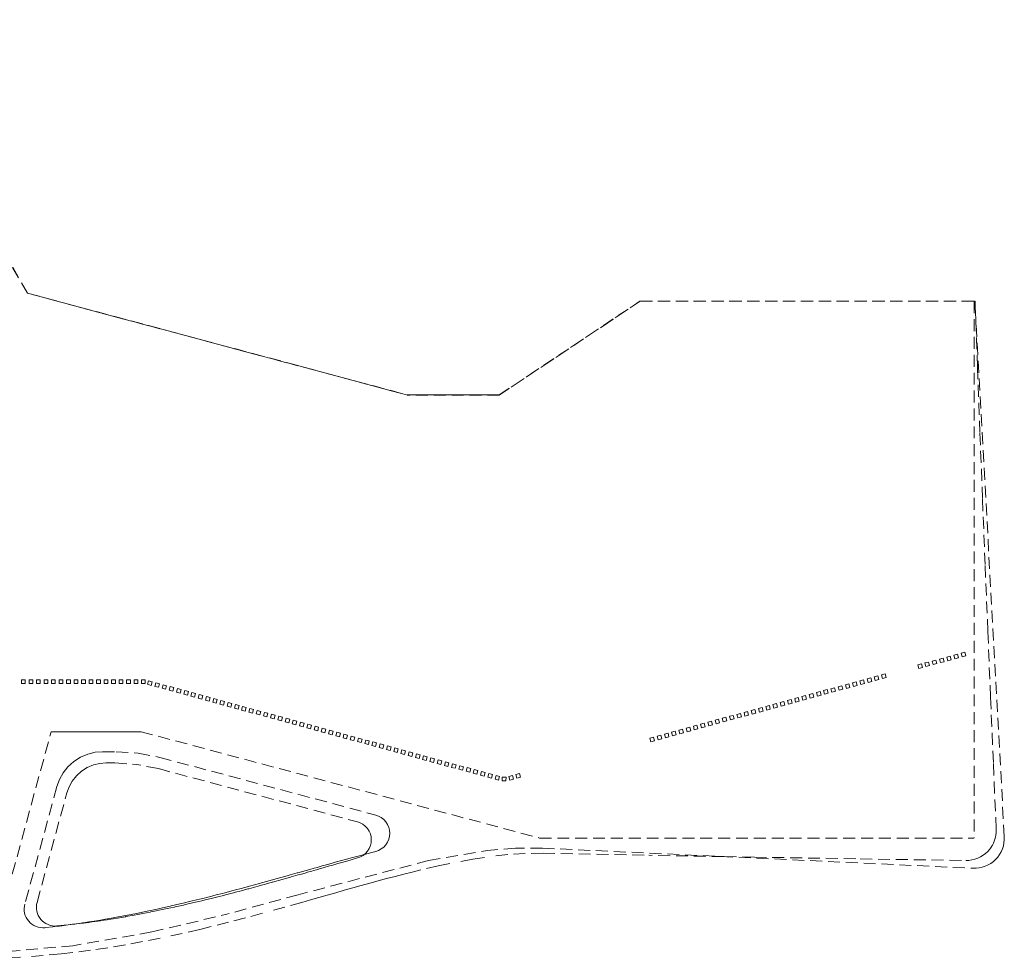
# Model space of a CAD drawing. Header units: millimetres. Extents: x 1557 to 319405, y -11609 to 73584.
# Tile 2 of 103: x 67541 to 146272, y -6180 to 68860. Entities that reach past the tile are written whole.
import ezdxf

# ---------------------------------------------------------------- set-up
doc = ezdxf.new("R2010")
doc.units = ezdxf.units.MM
doc.linetypes.add('Hidden', pattern=[1428.75, 952.5, -476.25])
doc.layers.add('A-FLOR-____-OTLN', color=192, linetype='Continuous', lineweight=18)

# ---------------------------------------------------------------- blocks, each defined once
blk = doc.blocks.new('027_Gilde - ATC_FacadeModel_rvt-1-plot_V1')
at = {"layer": 'A-FLOR-____-OTLN', "color": 8, "linetype": 'Hidden'}
for p, q in [((55544, 68850), (68166, 46991)), ((55544, 68850), (68166, 46991)), ((55549, 68860), (68173, 46999)), ((55549, 68860), (68173, 46999)), ((98548, 38850), (68166, 46991)), ((68166, 46991), (98548, 38850)), ((68173, 46999), (98550, 38860)), ((68173, 46999), (98550, 38860)), ((105891, 38860), (117141, 46360)), ((105891, 38860), (117141, 46360)), ((105894, 38850), (117144, 46350)), ((117144, 46350), (105894, 38850)), ((117141, 46360), (143927, 46360)), ((117141, 46360), (143927, 46360)), ((143850, 46350), (117144, 46350)), ((117144, 46350), (143850, 46350)), ((143850, 46350), (143850, 3447)), ((143850, 46350), (143850, 3447)), ((143927, 46360), (143935, 46360)), ((146271, 3547), (143927, 46360)), ((143950, 45935), (143935, 46360)), ((144126, 41083), (143950, 45935)), ((144126, 41083), (144325, 35806)), ((105894, 38850), (98548, 38850)), ((105894, 38850), (98548, 38850)), ((98550, 38860), (105891, 38860)), ((105891, 38860), (98550, 38860)), ((144325, 35806), (144529, 30529)), ((144529, 30529), (144739, 25252)), ((144954, 19976), (144739, 25252)), ((145174, 14700), (144954, 19976)), ((142245, 18061), (142533, 18140)), ((142533, 18140), (142245, 18061)), ((142533, 18140), (142614, 17854)), ((142614, 17854), (142533, 18140)), ((142824, 18219), (143112, 18298)), ((143112, 18298), (142824, 18219)), ((142903, 17928), (142824, 18219)), ((142824, 18219), (142903, 17928)), ((143112, 18298), (143193, 18012)), ((143193, 18012), (143112, 18298)), ((139351, 17271), (139640, 17350)), ((139640, 17350), (139351, 17271)), ((139640, 17350), (139719, 17061)), ((139719, 17061), (139640, 17350)), ((139929, 17429), (140219, 17508)), ((140219, 17508), (139929, 17429)), ((140008, 17140), (139929, 17429)), ((139929, 17429), (140008, 17140)), ((140219, 17508), (140298, 17219)), ((140298, 17219), (140219, 17508)), ((140508, 17587), (140798, 17666)), ((140798, 17666), (140508, 17587)), ((140587, 17298), (140508, 17587)), ((140508, 17587), (140587, 17298)), ((140877, 17377), (140587, 17298)), ((140587, 17298), (140877, 17377)), ((140798, 17666), (140877, 17377)), ((140877, 17377), (140798, 17666)), ((141087, 17745), (141376, 17824)), ((141376, 17824), (141087, 17745)), ((141166, 17456), (141087, 17745)), ((141087, 17745), (141166, 17456)), ((141455, 17535), (141166, 17456)), ((141166, 17456), (141455, 17535)), ((141376, 17824), (141455, 17535)), ((141455, 17535), (141376, 17824)), ((141666, 17903), (141955, 17982)), ((141955, 17982), (141666, 17903)), ((141745, 17614), (141666, 17903)), ((141666, 17903), (141745, 17614)), ((142034, 17693), (141745, 17614)), ((141745, 17614), (142034, 17693)), ((141955, 17982), (142034, 17693)), ((142034, 17693), (141955, 17982)), ((142324, 17770), (142245, 18061)), ((142245, 18061), (142324, 17770)), ((142614, 17854), (142324, 17770)), ((142324, 17770), (142614, 17854)), ((143193, 18012), (142903, 17928)), ((142903, 17928), (143193, 18012)), ((136456, 16482), (136746, 16561)), ((136746, 16561), (136456, 16482)), ((136746, 16561), (136825, 16271)), ((136825, 16271), (136746, 16561)), ((139429, 16982), (139351, 17271)), ((139351, 17271), (139429, 16982)), ((139719, 17061), (139429, 16982)), ((139429, 16982), (139719, 17061)), ((140298, 17219), (140008, 17140)), ((140008, 17140), (140298, 17219)), ((67691, 15786), (67691, 16086)), ((67691, 16086), (67991, 16086)), ((67991, 16086), (67691, 16086)), ((67691, 16086), (67691, 15786)), ((67991, 15786), (67691, 15786)), ((67691, 15786), (67991, 15786)), ((67991, 16086), (67991, 15786)), ((67991, 15786), (67991, 16086)), ((68291, 15786), (68291, 16086)), ((68291, 16086), (68591, 16086)), ((68591, 16086), (68291, 16086)), ((68291, 16086), (68291, 15786)), ((68591, 15786), (68291, 15786)), ((68291, 15786), (68591, 15786)), ((68591, 16086), (68591, 15786)), ((68591, 15786), (68591, 16086)), ((68891, 15786), (68891, 16086)), ((68891, 16086), (69191, 16086)), ((69191, 16086), (68891, 16086)), ((68891, 16086), (68891, 15786)), ((69191, 15786), (68891, 15786)), ((68891, 15786), (69191, 15786)), ((69191, 16086), (69191, 15786)), ((69191, 15786), (69191, 16086)), ((69491, 15786), (69491, 16086)), ((69491, 16086), (69791, 16086)), ((69791, 16086), (69491, 16086)), ((69491, 16086), (69491, 15786)), ((69791, 15786), (69491, 15786)), ((69491, 15786), (69791, 15786)), ((69791, 16086), (69791, 15786)), ((69791, 15786), (69791, 16086)), ((70091, 15786), (70091, 16086)), ((70091, 16086), (70391, 16086)), ((70391, 16086), (70091, 16086)), ((70091, 16086), (70091, 15786)), ((70391, 15786), (70091, 15786)), ((70091, 15786), (70391, 15786)), ((70391, 16086), (70391, 15786)), ((70391, 15786), (70391, 16086)), ((70691, 15786), (70691, 16086)), ((70691, 16086), (70991, 16086)), ((70991, 16086), (70691, 16086)), ((70691, 16086), (70691, 15786)), ((70991, 15786), (70691, 15786)), ((70691, 15786), (70991, 15786)), ((70991, 16086), (70991, 15786)), ((70991, 15786), (70991, 16086)), ((71291, 15786), (71291, 16086)), ((71291, 16086), (71591, 16086)), ((71591, 16086), (71291, 16086)), ((71291, 16086), (71291, 15786)), ((71591, 15786), (71291, 15786)), ((71291, 15786), (71591, 15786)), ((71591, 16086), (71591, 15786)), ((71591, 15786), (71591, 16086)), ((71891, 15786), (71891, 16086)), ((71891, 16086), (72191, 16086)), ((72191, 16086), (71891, 16086)), ((71891, 16086), (71891, 15786)), ((72191, 15786), (71891, 15786)), ((71891, 15786), (72191, 15786)), ((72191, 16086), (72191, 15786)), ((72191, 15786), (72191, 16086)), ((72491, 15786), (72491, 16086)), ((72491, 16086), (72791, 16086)), ((72791, 16086), (72491, 16086)), ((72491, 16086), (72491, 15786)), ((72791, 15786), (72491, 15786)), ((72491, 15786), (72791, 15786)), ((72791, 16086), (72791, 15786)), ((72791, 15786), (72791, 16086)), ((73091, 15786), (73091, 16086)), ((73091, 16086), (73391, 16086)), ((73391, 16086), (73091, 16086)), ((73091, 16086), (73091, 15786)), ((73391, 15786), (73091, 15786)), ((73091, 15786), (73391, 15786)), ((73391, 16086), (73391, 15786)), ((73391, 15786), (73391, 16086)), ((73691, 15786), (73691, 16086)), ((73691, 16086), (73991, 16086)), ((73991, 16086), (73691, 16086)), ((73691, 16086), (73691, 15786)), ((73991, 15786), (73691, 15786)), ((73691, 15786), (73991, 15786)), ((73991, 16086), (73991, 15786)), ((73991, 15786), (73991, 16086)), ((74291, 15786), (74291, 16086)), ((74291, 16086), (74591, 16086)), ((74591, 16086), (74291, 16086)), ((74291, 16086), (74291, 15786)), ((74591, 15786), (74291, 15786)), ((74291, 15786), (74591, 15786)), ((74591, 16086), (74591, 15786)), ((74591, 15786), (74591, 16086)), ((74891, 15786), (74891, 16086)), ((74891, 16086), (75191, 16086)), ((75191, 16086), (74891, 16086)), ((74891, 16086), (74891, 15786)), ((75191, 15786), (74891, 15786)), ((74891, 15786), (75191, 15786)), ((75191, 16086), (75191, 15786)), ((75191, 15786), (75191, 16086)), ((75491, 15786), (75491, 16086)), ((75491, 16086), (75791, 16086)), ((75791, 16086), (75491, 16086)), ((75491, 16086), (75491, 15786)), ((75791, 15786), (75491, 15786)), ((75491, 15786), (75791, 15786)), ((75791, 16086), (75791, 15786)), ((75791, 15786), (75791, 16086)), ((76091, 15786), (76091, 16086)), ((76091, 16086), (76391, 16086)), ((76391, 16086), (76091, 16086)), ((76091, 16086), (76091, 15786)), ((76391, 15786), (76091, 15786)), ((76091, 15786), (76391, 15786)), ((76391, 16086), (76391, 15786)), ((76391, 15786), (76391, 16086)), ((76691, 15786), (76691, 16086)), ((76691, 16086), (76991, 16086)), ((76991, 16086), (76691, 16086)), ((76691, 16086), (76691, 15786)), ((76991, 15786), (76691, 15786)), ((76691, 15786), (76991, 15786)), ((76991, 16086), (76991, 15786)), ((76991, 15786), (76991, 16086)), ((77291, 15786), (77291, 16086)), ((77291, 16086), (77572, 16086)), ((77572, 16086), (77291, 16086)), ((77291, 16086), (77291, 15786)), ((77572, 15786), (77291, 15786)), ((77291, 15786), (77572, 15786)), ((77572, 16086), (77572, 15786)), ((77572, 15786), (77572, 16086)), ((77765, 15724), (77846, 16010)), ((77846, 16010), (77765, 15724)), ((77846, 16010), (78134, 15932)), ((78134, 15932), (77846, 16010)), ((78134, 15932), (78054, 15641)), ((78054, 15641), (78134, 15932)), ((78344, 15563), (78423, 15853)), ((78423, 15853), (78344, 15563)), ((78423, 15853), (78713, 15774)), ((78713, 15774), (78423, 15853)), ((78713, 15774), (78634, 15484)), ((78634, 15484), (78713, 15774)), ((133562, 15692), (133852, 15771)), ((133852, 15771), (133562, 15692)), ((133852, 15771), (133931, 15481)), ((133931, 15481), (133852, 15771)), ((134141, 15850), (134429, 15929)), ((134429, 15929), (134141, 15850)), ((134220, 15559), (134141, 15850)), ((134141, 15850), (134220, 15559)), ((134429, 15929), (134510, 15642)), ((134510, 15642), (134429, 15929)), ((134720, 16008), (135009, 16087)), ((135009, 16087), (134720, 16008)), ((134799, 15718), (134720, 16008)), ((134720, 16008), (134799, 15718)), ((135088, 15797), (134799, 15718)), ((134799, 15718), (135088, 15797)), ((135009, 16087), (135088, 15797)), ((135088, 15797), (135009, 16087)), ((135299, 16166), (135588, 16245)), ((135588, 16245), (135299, 16166)), ((135378, 15876), (135299, 16166)), ((135299, 16166), (135378, 15876)), ((135667, 15955), (135378, 15876)), ((135378, 15876), (135667, 15955)), ((135588, 16245), (135667, 15955)), ((135667, 15955), (135588, 16245)), ((135877, 16324), (136167, 16403)), ((136167, 16403), (135877, 16324)), ((135956, 16034), (135877, 16324)), ((135877, 16324), (135956, 16034)), ((136246, 16113), (135956, 16034)), ((135956, 16034), (136246, 16113)), ((136167, 16403), (136246, 16113)), ((136246, 16113), (136167, 16403)), ((136535, 16192), (136456, 16482)), ((136456, 16482), (136535, 16192)), ((136825, 16271), (136535, 16192)), ((136535, 16192), (136825, 16271)), ((78054, 15641), (77765, 15724)), ((77765, 15724), (78054, 15641)), ((78634, 15484), (78344, 15563)), ((78344, 15563), (78634, 15484)), ((78923, 15405), (79002, 15695)), ((79002, 15695), (78923, 15405)), ((79212, 15326), (78923, 15405)), ((78923, 15405), (79212, 15326)), ((79002, 15695), (79291, 15616)), ((79291, 15616), (79002, 15695)), ((79291, 15616), (79212, 15326)), ((79212, 15326), (79291, 15616)), ((79502, 15247), (79581, 15537)), ((79581, 15537), (79502, 15247)), ((79791, 15168), (79502, 15247)), ((79502, 15247), (79791, 15168)), ((79581, 15537), (79870, 15458)), ((79870, 15458), (79581, 15537)), ((79870, 15458), (79791, 15168)), ((79791, 15168), (79870, 15458)), ((80081, 15089), (80160, 15379)), ((80160, 15379), (80081, 15089)), ((80370, 15010), (80081, 15089)), ((80081, 15089), (80370, 15010)), ((80160, 15379), (80449, 15300)), ((80449, 15300), (80160, 15379)), ((80449, 15300), (80370, 15010)), ((80370, 15010), (80449, 15300)), ((80660, 14932), (80738, 15221)), ((80738, 15221), (80660, 14932)), ((80738, 15221), (81028, 15142)), ((81028, 15142), (80738, 15221)), ((81028, 15142), (80949, 14853)), ((80949, 14853), (81028, 15142)), ((81238, 14774), (81317, 15063)), ((81317, 15063), (81238, 14774)), ((81317, 15063), (81607, 14984)), ((81607, 14984), (81317, 15063)), ((81607, 14984), (81528, 14695)), ((81528, 14695), (81607, 14984)), ((130668, 14902), (130957, 14981)), ((130957, 14981), (130668, 14902)), ((130957, 14981), (131036, 14692)), ((131036, 14692), (130957, 14981)), ((131247, 15060), (131536, 15139)), ((131536, 15139), (131247, 15060)), ((131326, 14771), (131247, 15060)), ((131247, 15060), (131326, 14771)), ((131536, 15139), (131615, 14850)), ((131615, 14850), (131536, 15139)), ((131826, 15218), (132115, 15297)), ((132115, 15297), (131826, 15218)), ((131905, 14929), (131826, 15218)), ((131826, 15218), (131905, 14929)), ((132194, 15008), (131905, 14929)), ((131905, 14929), (132194, 15008)), ((132115, 15297), (132194, 15008)), ((132194, 15008), (132115, 15297)), ((132404, 15376), (132694, 15455)), ((132694, 15455), (132404, 15376)), ((132483, 15087), (132404, 15376)), ((132404, 15376), (132483, 15087)), ((132773, 15166), (132483, 15087)), ((132483, 15087), (132773, 15166)), ((132694, 15455), (132773, 15166)), ((132773, 15166), (132694, 15455)), ((132983, 15534), (133273, 15613)), ((133273, 15613), (132983, 15534)), ((133062, 15245), (132983, 15534)), ((132983, 15534), (133062, 15245)), ((133352, 15324), (133062, 15245)), ((133062, 15245), (133352, 15324)), ((133273, 15613), (133352, 15324)), ((133352, 15324), (133273, 15613)), ((133641, 15403), (133562, 15692)), ((133562, 15692), (133641, 15403)), ((133931, 15481), (133641, 15403)), ((133641, 15403), (133931, 15481)), ((134510, 15642), (134220, 15559)), ((134220, 15559), (134510, 15642)), ((80949, 14853), (80660, 14932)), ((80660, 14932), (80949, 14853)), ((81528, 14695), (81238, 14774)), ((81238, 14774), (81528, 14695)), ((81817, 14616), (81896, 14905)), ((81896, 14905), (81817, 14616)), ((82107, 14537), (81817, 14616)), ((81817, 14616), (82107, 14537)), ((81896, 14905), (82186, 14826)), ((82186, 14826), (81896, 14905)), ((82186, 14826), (82107, 14537)), ((82107, 14537), (82186, 14826)), ((82396, 14458), (82475, 14747)), ((82475, 14747), (82396, 14458)), ((82685, 14379), (82396, 14458)), ((82396, 14458), (82685, 14379)), ((82475, 14747), (82764, 14668)), ((82764, 14668), (82475, 14747)), ((82764, 14668), (82685, 14379)), ((82685, 14379), (82764, 14668)), ((82975, 14300), (83054, 14589)), ((83054, 14589), (82975, 14300)), ((83264, 14221), (82975, 14300)), ((82975, 14300), (83264, 14221)), ((83054, 14589), (83343, 14510)), ((83343, 14510), (83054, 14589)), ((83343, 14510), (83264, 14221)), ((83264, 14221), (83343, 14510)), ((83554, 14142), (83633, 14431)), ((83633, 14431), (83554, 14142)), ((83633, 14431), (83922, 14352)), ((83922, 14352), (83633, 14431)), ((83922, 14352), (83843, 14063)), ((83843, 14063), (83922, 14352)), ((84133, 13984), (84212, 14273)), ((84212, 14273), (84133, 13984)), ((84212, 14273), (84501, 14194)), ((84501, 14194), (84212, 14273)), ((84501, 14194), (84422, 13905)), ((84422, 13905), (84501, 14194)), ((127774, 14112), (128063, 14191)), ((128063, 14191), (127774, 14112)), ((128063, 14191), (128142, 13902)), ((128142, 13902), (128063, 14191)), ((128353, 14270), (128642, 14349)), ((128642, 14349), (128353, 14270)), ((128432, 13981), (128353, 14270)), ((128353, 14270), (128432, 13981)), ((128642, 14349), (128721, 14060)), ((128721, 14060), (128642, 14349)), ((128931, 14428), (129221, 14507)), ((129221, 14507), (128931, 14428)), ((129010, 14139), (128931, 14428)), ((128931, 14428), (129010, 14139)), ((129300, 14218), (129010, 14139)), ((129010, 14139), (129300, 14218)), ((129221, 14507), (129300, 14218)), ((129300, 14218), (129221, 14507)), ((129510, 14586), (129800, 14665)), ((129800, 14665), (129510, 14586)), ((129589, 14297), (129510, 14586)), ((129510, 14586), (129589, 14297)), ((129879, 14376), (129589, 14297)), ((129589, 14297), (129879, 14376)), ((129800, 14665), (129879, 14376)), ((129879, 14376), (129800, 14665)), ((130089, 14744), (130379, 14823)), ((130379, 14823), (130089, 14744)), ((130168, 14455), (130089, 14744)), ((130089, 14744), (130168, 14455)), ((130458, 14534), (130168, 14455)), ((130168, 14455), (130458, 14534)), ((130379, 14823), (130458, 14534)), ((130458, 14534), (130379, 14823)), ((130747, 14613), (130668, 14902)), ((130668, 14902), (130747, 14613)), ((131036, 14692), (130747, 14613)), ((130747, 14613), (131036, 14692)), ((131615, 14850), (131326, 14771)), ((131326, 14771), (131615, 14850)), ((145174, 14700), (145397, 9424)), ((83843, 14063), (83554, 14142)), ((83554, 14142), (83843, 14063)), ((84422, 13905), (84133, 13984)), ((84133, 13984), (84422, 13905)), ((84711, 13826), (84790, 14115)), ((84790, 14115), (84711, 13826)), ((85001, 13747), (84711, 13826)), ((84711, 13826), (85001, 13747)), ((84790, 14115), (85080, 14036)), ((85080, 14036), (84790, 14115)), ((85080, 14036), (85001, 13747)), ((85001, 13747), (85080, 14036)), ((85290, 13668), (85369, 13957)), ((85369, 13957), (85290, 13668)), ((85580, 13589), (85290, 13668)), ((85290, 13668), (85580, 13589)), ((85369, 13957), (85659, 13878)), ((85659, 13878), (85369, 13957)), ((85659, 13878), (85580, 13589)), ((85580, 13589), (85659, 13878)), ((85869, 13510), (85948, 13799)), ((85948, 13799), (85869, 13510)), ((86158, 13431), (85869, 13510)), ((85869, 13510), (86158, 13431)), ((85948, 13799), (86237, 13720)), ((86237, 13720), (85948, 13799)), ((86237, 13720), (86158, 13431)), ((86158, 13431), (86237, 13720)), ((86448, 13352), (86527, 13641)), ((86527, 13641), (86448, 13352)), ((86527, 13641), (86816, 13563)), ((86816, 13563), (86527, 13641)), ((86816, 13563), (86737, 13273)), ((86737, 13273), (86816, 13563)), ((87027, 13194), (87106, 13484)), ((87106, 13484), (87027, 13194)), ((87106, 13484), (87395, 13405)), ((87395, 13405), (87106, 13484)), ((87395, 13405), (87316, 13115)), ((87316, 13115), (87395, 13405)), ((124880, 13323), (125169, 13402)), ((125169, 13402), (124880, 13323)), ((125169, 13402), (125248, 13112)), ((125248, 13112), (125169, 13402)), ((125458, 13481), (125748, 13560)), ((125748, 13560), (125458, 13481)), ((125537, 13191), (125458, 13481)), ((125458, 13481), (125537, 13191)), ((125748, 13560), (125827, 13270)), ((125827, 13270), (125748, 13560)), ((126037, 13639), (126327, 13718)), ((126327, 13718), (126037, 13639)), ((126116, 13349), (126037, 13639)), ((126037, 13639), (126116, 13349)), ((126406, 13428), (126116, 13349)), ((126116, 13349), (126406, 13428)), ((126327, 13718), (126406, 13428)), ((126406, 13428), (126327, 13718)), ((126616, 13797), (126906, 13876)), ((126906, 13876), (126616, 13797)), ((126695, 13507), (126616, 13797)), ((126616, 13797), (126695, 13507)), ((126984, 13586), (126695, 13507)), ((126695, 13507), (126984, 13586)), ((126906, 13876), (126984, 13586)), ((126984, 13586), (126906, 13876)), ((127195, 13955), (127484, 14034)), ((127484, 14034), (127195, 13955)), ((127274, 13665), (127195, 13955)), ((127195, 13955), (127274, 13665)), ((127563, 13744), (127274, 13665)), ((127274, 13665), (127563, 13744)), ((127484, 14034), (127563, 13744)), ((127563, 13744), (127484, 14034)), ((127853, 13823), (127774, 14112)), ((127774, 14112), (127853, 13823)), ((128142, 13902), (127853, 13823)), ((127853, 13823), (128142, 13902)), ((128721, 14060), (128432, 13981)), ((128432, 13981), (128721, 14060)), ((86737, 13273), (86448, 13352)), ((86448, 13352), (86737, 13273)), ((87316, 13115), (87027, 13194)), ((87027, 13194), (87316, 13115)), ((87606, 13036), (87685, 13326)), ((87685, 13326), (87606, 13036)), ((87895, 12957), (87606, 13036)), ((87606, 13036), (87895, 12957)), ((87685, 13326), (87974, 13247)), ((87974, 13247), (87685, 13326)), ((87974, 13247), (87895, 12957)), ((87895, 12957), (87974, 13247)), ((88184, 12878), (88263, 13168)), ((88263, 13168), (88184, 12878)), ((88474, 12799), (88184, 12878)), ((88184, 12878), (88474, 12799)), ((88263, 13168), (88553, 13089)), ((88553, 13089), (88263, 13168)), ((88553, 13089), (88474, 12799)), ((88474, 12799), (88553, 13089)), ((88763, 12720), (88842, 13010)), ((88842, 13010), (88763, 12720)), ((89053, 12641), (88763, 12720)), ((88763, 12720), (89053, 12641)), ((88842, 13010), (89132, 12931)), ((89132, 12931), (88842, 13010)), ((89132, 12931), (89053, 12641)), ((89053, 12641), (89132, 12931)), ((89342, 12562), (89421, 12852)), ((89421, 12852), (89342, 12562)), ((89421, 12852), (89710, 12773)), ((89710, 12773), (89421, 12852)), ((89710, 12773), (89631, 12483)), ((89631, 12483), (89710, 12773)), ((89921, 12404), (90000, 12694)), ((90000, 12694), (89921, 12404)), ((90000, 12694), (90289, 12615)), ((90289, 12615), (90000, 12694)), ((90289, 12615), (90210, 12325)), ((90210, 12325), (90289, 12615)), ((121985, 12533), (122275, 12612)), ((122275, 12612), (121985, 12533)), ((122275, 12612), (122354, 12323)), ((122354, 12323), (122275, 12612)), ((122564, 12691), (122854, 12770)), ((122854, 12770), (122564, 12691)), ((122643, 12402), (122564, 12691)), ((122564, 12691), (122643, 12402)), ((122854, 12770), (122933, 12481)), ((122933, 12481), (122854, 12770)), ((123143, 12849), (123432, 12928)), ((123432, 12928), (123143, 12849)), ((123222, 12559), (123143, 12849)), ((123143, 12849), (123222, 12559)), ((123511, 12638), (123222, 12559)), ((123222, 12559), (123511, 12638)), ((123432, 12928), (123511, 12638)), ((123511, 12638), (123432, 12928)), ((123722, 13007), (124011, 13086)), ((124011, 13086), (123722, 13007)), ((123801, 12717), (123722, 13007)), ((123722, 13007), (123801, 12717)), ((124090, 12796), (123801, 12717)), ((123801, 12717), (124090, 12796)), ((124011, 13086), (124090, 12796)), ((124090, 12796), (124011, 13086)), ((124301, 13165), (124590, 13244)), ((124590, 13244), (124301, 13165)), ((124380, 12875), (124301, 13165)), ((124301, 13165), (124380, 12875)), ((124669, 12954), (124380, 12875)), ((124380, 12875), (124669, 12954)), ((124590, 13244), (124669, 12954)), ((124669, 12954), (124590, 13244)), ((124959, 13033), (124880, 13323)), ((124880, 13323), (124959, 13033)), ((125248, 13112), (124959, 13033)), ((124959, 13033), (125248, 13112)), ((125827, 13270), (125537, 13191)), ((125537, 13191), (125827, 13270)), ((65447, -4963), (70059, 11937)), ((65447, -4963), (70059, 11937)), ((70059, 11937), (77246, 11937)), ((77246, 11937), (70059, 11937)), ((77246, 11937), (109104, 3437)), ((77246, 11937), (109104, 3437)), ((89631, 12483), (89342, 12562)), ((89342, 12562), (89631, 12483)), ((90210, 12325), (89921, 12404)), ((89921, 12404), (90210, 12325)), ((90500, 12246), (90579, 12536)), ((90579, 12536), (90500, 12246)), ((90789, 12167), (90500, 12246)), ((90500, 12246), (90789, 12167)), ((90579, 12536), (90868, 12457)), ((90868, 12457), (90579, 12536)), ((90868, 12457), (90789, 12167)), ((90789, 12167), (90868, 12457)), ((91079, 12088), (91158, 12378)), ((91158, 12378), (91079, 12088)), ((91368, 12010), (91079, 12088)), ((91079, 12088), (91368, 12010)), ((91158, 12378), (91447, 12299)), ((91447, 12299), (91158, 12378)), ((91447, 12299), (91368, 12010)), ((91368, 12010), (91447, 12299)), ((91657, 11931), (91736, 12220)), ((91736, 12220), (91657, 11931)), ((91947, 11852), (91657, 11931)), ((91657, 11931), (91947, 11852)), ((91736, 12220), (92026, 12141)), ((92026, 12141), (91736, 12220)), ((92026, 12141), (91947, 11852)), ((91947, 11852), (92026, 12141)), ((92236, 11773), (92315, 12062)), ((92315, 12062), (92236, 11773)), ((92315, 12062), (92605, 11983)), ((92605, 11983), (92315, 12062)), ((92605, 11983), (92526, 11694)), ((92526, 11694), (92605, 11983)), ((92815, 11615), (92894, 11904)), ((92894, 11904), (92815, 11615)), ((92894, 11904), (93183, 11825)), ((93183, 11825), (92894, 11904)), ((93183, 11825), (93105, 11536)), ((93105, 11536), (93183, 11825)), ((119091, 11743), (119381, 11822)), ((119381, 11822), (119091, 11743)), ((119381, 11822), (119460, 11533)), ((119460, 11533), (119381, 11822)), ((119670, 11901), (119959, 11980)), ((119959, 11980), (119670, 11901)), ((119749, 11612), (119670, 11901)), ((119670, 11901), (119749, 11612)), ((119959, 11980), (120038, 11691)), ((120038, 11691), (119959, 11980)), ((120249, 12059), (120538, 12138)), ((120538, 12138), (120249, 12059)), ((120328, 11770), (120249, 12059)), ((120249, 12059), (120328, 11770)), ((120617, 11849), (120328, 11770)), ((120328, 11770), (120617, 11849)), ((120538, 12138), (120617, 11849)), ((120617, 11849), (120538, 12138)), ((120828, 12217), (121117, 12296)), ((121117, 12296), (120828, 12217)), ((120907, 11928), (120828, 12217)), ((120828, 12217), (120907, 11928)), ((121196, 12007), (120907, 11928)), ((120907, 11928), (121196, 12007)), ((121117, 12296), (121196, 12007)), ((121196, 12007), (121117, 12296)), ((121407, 12375), (121696, 12454)), ((121696, 12454), (121407, 12375)), ((121486, 12086), (121407, 12375)), ((121407, 12375), (121486, 12086)), ((121775, 12165), (121486, 12086)), ((121486, 12086), (121775, 12165)), ((121696, 12454), (121775, 12165)), ((121775, 12165), (121696, 12454)), ((122064, 12244), (121985, 12533)), ((121985, 12533), (122064, 12244)), ((122354, 12323), (122064, 12244)), ((122064, 12244), (122354, 12323)), ((122933, 12481), (122643, 12402)), ((122643, 12402), (122933, 12481)), ((92526, 11694), (92236, 11773)), ((92236, 11773), (92526, 11694)), ((93105, 11536), (92815, 11615)), ((92815, 11615), (93105, 11536)), ((93394, 11457), (93473, 11746)), ((93473, 11746), (93394, 11457)), ((93683, 11378), (93394, 11457)), ((93394, 11457), (93683, 11378)), ((93473, 11746), (93762, 11667)), ((93762, 11667), (93473, 11746)), ((93762, 11667), (93683, 11378)), ((93683, 11378), (93762, 11667)), ((93973, 11299), (94052, 11588)), ((94052, 11588), (93973, 11299)), ((94262, 11220), (93973, 11299)), ((93973, 11299), (94262, 11220)), ((94052, 11588), (94341, 11509)), ((94341, 11509), (94052, 11588)), ((94341, 11509), (94262, 11220)), ((94262, 11220), (94341, 11509)), ((94552, 11141), (94631, 11430)), ((94631, 11430), (94552, 11141)), ((94841, 11062), (94552, 11141)), ((94552, 11141), (94841, 11062)), ((94631, 11430), (94920, 11351)), ((94920, 11351), (94631, 11430)), ((94920, 11351), (94841, 11062)), ((94841, 11062), (94920, 11351)), ((95130, 10983), (95209, 11272)), ((95209, 11272), (95130, 10983)), ((95209, 11272), (95499, 11193)), ((95499, 11193), (95209, 11272)), ((95499, 11193), (95420, 10904)), ((95420, 10904), (95499, 11193)), ((95709, 10825), (95788, 11114)), ((95788, 11114), (95709, 10825)), ((95788, 11114), (96078, 11035)), ((96078, 11035), (95788, 11114)), ((96078, 11035), (95999, 10746)), ((95999, 10746), (96078, 11035)), ((117934, 11427), (118223, 11506)), ((118223, 11506), (117934, 11427)), ((118012, 11138), (117934, 11427)), ((117934, 11427), (118012, 11138)), ((118302, 11217), (118012, 11138)), ((118012, 11138), (118302, 11217)), ((118223, 11506), (118302, 11217)), ((118302, 11217), (118223, 11506)), ((118512, 11585), (118802, 11664)), ((118802, 11664), (118512, 11585)), ((118591, 11296), (118512, 11585)), ((118512, 11585), (118591, 11296)), ((118881, 11375), (118591, 11296)), ((118591, 11296), (118881, 11375)), ((118802, 11664), (118881, 11375)), ((118881, 11375), (118802, 11664)), ((119170, 11454), (119091, 11743)), ((119091, 11743), (119170, 11454)), ((119460, 11533), (119170, 11454)), ((119170, 11454), (119460, 11533)), ((120038, 11691), (119749, 11612)), ((119749, 11612), (120038, 11691)), ((72983, 10149), (73575, 10291)), ((73575, 10291), (74158, 10337)), ((74158, 10337), (75266, 10337)), ((75266, 10337), (77021, 10222)), ((95420, 10904), (95130, 10983)), ((95130, 10983), (95420, 10904)), ((95999, 10746), (95709, 10825)), ((95709, 10825), (95999, 10746)), ((96288, 10667), (96367, 10956)), ((96367, 10956), (96288, 10667)), ((96578, 10588), (96288, 10667)), ((96288, 10667), (96578, 10588)), ((96367, 10956), (96657, 10877)), ((96657, 10877), (96367, 10956)), ((96657, 10877), (96578, 10588)), ((96578, 10588), (96657, 10877)), ((96867, 10509), (96946, 10798)), ((96946, 10798), (96867, 10509)), ((97156, 10430), (96867, 10509)), ((96867, 10509), (97156, 10430)), ((96946, 10798), (97235, 10719)), ((97235, 10719), (96946, 10798)), ((97235, 10719), (97156, 10430)), ((97156, 10430), (97235, 10719)), ((97446, 10351), (97525, 10640)), ((97525, 10640), (97446, 10351)), ((97735, 10272), (97446, 10351)), ((97446, 10351), (97735, 10272)), ((97525, 10640), (97814, 10562)), ((97814, 10562), (97525, 10640)), ((97814, 10562), (97735, 10272)), ((97735, 10272), (97814, 10562)), ((98025, 10193), (98104, 10483)), ((98104, 10483), (98025, 10193)), ((98104, 10483), (98393, 10404)), ((98393, 10404), (98104, 10483)), ((98393, 10404), (98314, 10114)), ((98314, 10114), (98393, 10404)), ((98603, 10035), (98682, 10325)), ((98682, 10325), (98603, 10035)), ((98682, 10325), (98972, 10246)), ((98972, 10246), (98682, 10325)), ((98972, 10246), (98893, 9956)), ((98893, 9956), (98972, 10246)), ((71871, 9563), (71401, 9137)), ((71871, 9563), (72407, 9905)), ((72407, 9905), (72983, 10149)), ((77021, 10222), (78746, 9881)), ((78746, 9881), (96022, 5271)), ((98314, 10114), (98025, 10193)), ((98025, 10193), (98314, 10114)), ((98893, 9956), (98603, 10035)), ((98603, 10035), (98893, 9956)), ((99182, 9877), (99261, 10167)), ((99261, 10167), (99182, 9877)), ((99472, 9798), (99182, 9877)), ((99182, 9877), (99472, 9798)), ((99261, 10167), (99551, 10088)), ((99551, 10088), (99261, 10167)), ((99551, 10088), (99472, 9798)), ((99472, 9798), (99551, 10088)), ((99761, 9719), (99840, 10009)), ((99840, 10009), (99761, 9719)), ((100051, 9640), (99761, 9719)), ((99761, 9719), (100051, 9640)), ((99840, 10009), (100130, 9930)), ((100130, 9930), (99840, 10009)), ((100130, 9930), (100051, 9640)), ((100051, 9640), (100130, 9930)), ((100340, 9561), (100419, 9851)), ((100419, 9851), (100340, 9561)), ((100629, 9482), (100340, 9561)), ((100340, 9561), (100629, 9482)), ((100419, 9851), (100708, 9772)), ((100708, 9772), (100419, 9851)), ((100708, 9772), (100629, 9482)), ((100629, 9482), (100708, 9772)), ((100919, 9403), (100998, 9693)), ((100998, 9693), (100919, 9403)), ((100998, 9693), (101287, 9614)), ((101287, 9614), (100998, 9693)), ((101287, 9614), (101208, 9324)), ((101208, 9324), (101287, 9614)), ((101498, 9245), (101577, 9535)), ((101577, 9535), (101498, 9245)), ((101577, 9535), (101866, 9456)), ((101866, 9456), (101577, 9535)), ((101866, 9456), (101787, 9166)), ((101787, 9166), (101866, 9456)), ((71401, 9137), (71014, 8645)), ((72476, 8772), (72071, 8405)), ((72476, 8772), (72936, 9065)), ((72936, 9065), (73432, 9275)), ((73432, 9275), (73941, 9398)), ((73941, 9398), (74443, 9437)), ((75148, 9437), (74443, 9437)), ((75148, 9437), (76903, 9322)), ((78628, 8981), (76903, 9322)), ((78628, 8981), (94544, 4734)), ((101208, 9324), (100919, 9403)), ((100919, 9403), (101208, 9324)), ((101787, 9166), (101498, 9245)), ((101498, 9245), (101787, 9166)), ((102076, 9087), (102155, 9377)), ((102155, 9377), (102076, 9087)), ((102366, 9009), (102076, 9087)), ((102076, 9087), (102366, 9009)), ((102155, 9377), (102445, 9298)), ((102445, 9298), (102155, 9377)), ((102445, 9298), (102366, 9009)), ((102366, 9009), (102445, 9298)), ((102655, 8930), (102734, 9219)), ((102734, 9219), (102655, 8930)), ((102945, 8851), (102655, 8930)), ((102655, 8930), (102945, 8851)), ((102734, 9219), (103024, 9140)), ((103024, 9140), (102734, 9219)), ((103024, 9140), (102945, 8851)), ((102945, 8851), (103024, 9140)), ((103234, 8772), (103313, 9061)), ((103313, 9061), (103234, 8772)), ((103524, 8693), (103234, 8772)), ((103234, 8772), (103524, 8693)), ((103313, 9061), (103603, 8982)), ((103603, 8982), (103313, 9061)), ((103603, 8982), (103524, 8693)), ((103524, 8693), (103603, 8982)), ((103813, 8614), (103892, 8903)), ((103892, 8903), (103813, 8614)), ((103892, 8903), (104181, 8824)), ((104181, 8824), (103892, 8903)), ((104181, 8824), (104102, 8535)), ((104102, 8535), (104181, 8824)), ((104392, 8456), (104471, 8745)), ((104471, 8745), (104392, 8456)), ((104471, 8745), (104760, 8666)), ((104760, 8666), (104471, 8745)), ((104760, 8666), (104681, 8377)), ((104681, 8377), (104760, 8666)), ((145624, 4148), (145397, 9424)), ((70523, 7561), (70721, 8111)), ((70721, 8111), (71014, 8645)), ((71486, 7523), (71739, 7982)), ((72071, 8405), (71739, 7982)), ((104102, 8535), (103813, 8614)), ((103813, 8614), (104102, 8535)), ((104681, 8377), (104392, 8456)), ((104392, 8456), (104681, 8377)), ((104971, 8298), (105050, 8587)), ((105050, 8587), (104971, 8298)), ((105260, 8219), (104971, 8298)), ((104971, 8298), (105260, 8219)), ((105050, 8587), (105339, 8508)), ((105339, 8508), (105050, 8587)), ((105339, 8508), (105260, 8219)), ((105260, 8219), (105339, 8508)), ((105550, 8140), (105628, 8429)), ((105628, 8429), (105550, 8140)), ((105839, 8061), (105550, 8140)), ((105550, 8140), (105839, 8061)), ((105628, 8429), (105918, 8350)), ((105918, 8350), (105628, 8429)), ((105918, 8350), (105839, 8061)), ((105839, 8061), (105918, 8350)), ((106123, 8007), (106131, 8306)), ((106131, 8306), (106123, 8007)), ((106423, 7998), (106123, 8007)), ((106123, 8007), (106423, 7998)), ((106131, 8306), (106431, 8298)), ((106431, 8298), (106131, 8306)), ((106431, 8298), (106423, 7998)), ((106423, 7998), (106431, 8298)), ((106645, 8350), (106935, 8429)), ((106935, 8429), (106645, 8350)), ((106724, 8061), (106645, 8350)), ((106645, 8350), (106724, 8061)), ((107014, 8140), (106724, 8061)), ((106724, 8061), (107014, 8140)), ((106935, 8429), (107014, 8140)), ((107014, 8140), (106935, 8429)), ((107224, 8508), (107514, 8587)), ((107514, 8587), (107224, 8508)), ((107303, 8219), (107224, 8508)), ((107224, 8508), (107303, 8219)), ((107593, 8298), (107303, 8219)), ((107303, 8219), (107593, 8298)), ((107514, 8587), (107593, 8298)), ((107593, 8298), (107514, 8587)), ((70523, 7561), (67956, -1847)), ((71486, 7523), (71316, 7049)), ((68927, -1707), (71316, 7049)), ((94764, 4657), (94544, 4734)), ((96022, 5271), (96243, 5193)), ((96243, 5193), (96457, 5077)), ((96655, 4922), (96457, 5077)), ((96655, 4922), (96826, 4734)), ((96826, 4734), (96963, 4519)), ((94977, 4541), (94764, 4657)), ((95173, 4388), (94977, 4541)), ((95173, 4388), (95344, 4202)), ((95481, 3990), (95344, 4202)), ((95481, 3990), (95580, 3761)), ((97061, 4288), (96963, 4519)), ((97117, 4051), (97061, 4288)), ((97117, 4051), (97135, 3817)), ((145624, 4148), (145623, 3904)), ((95580, 3761), (95638, 3526)), ((95638, 3526), (95657, 3294)), ((95641, 3062), (95657, 3294)), ((96958, 3116), (97058, 3347)), ((97116, 3584), (97058, 3347)), ((97135, 3817), (97116, 3584)), ((109104, 3437), (143840, 3437)), ((109104, 3437), (143840, 3437)), ((143841, 3437), (143840, 3437)), ((143841, 3437), (143840, 3437)), ((143841, 3437), (143842, 3437)), ((143841, 3437), (143842, 3437)), ((143843, 3437), (143842, 3437)), ((143843, 3437), (143842, 3437)), ((143843, 3437), (143844, 3437)), ((143844, 3437), (143843, 3437)), ((143844, 3437), (143845, 3438)), ((143844, 3437), (143845, 3438)), ((143845, 3438), (143846, 3439)), ((143846, 3439), (143845, 3438)), ((143845, 3438), (143845, 3438)), ((143845, 3438), (143845, 3438)), ((143846, 3439), (143847, 3440)), ((143847, 3440), (143846, 3439)), ((143848, 3440), (143847, 3440)), ((143848, 3440), (143847, 3440)), ((143848, 3441), (143849, 3442)), ((143849, 3442), (143848, 3441)), ((143848, 3441), (143848, 3440)), ((143848, 3440), (143848, 3441)), ((143850, 3444), (143849, 3443)), ((143850, 3444), (143849, 3443)), ((143849, 3442), (143849, 3443)), ((143849, 3442), (143849, 3443)), ((143850, 3447), (143850, 3446)), ((143850, 3447), (143850, 3446)), ((143850, 3445), (143850, 3446)), ((143850, 3445), (143850, 3446)), ((143850, 3444), (143850, 3445)), ((143850, 3445), (143850, 3444)), ((145397, 3020), (145466, 3178)), ((145466, 3179), (145471, 3189)), ((145471, 3189), (145521, 3344)), ((145521, 3346), (145546, 3422)), ((145546, 3422), (145566, 3517)), ((145566, 3517), (145596, 3661)), ((145596, 3661), (145623, 3904)), ((146247, 3052), (146272, 3301)), ((146271, 3547), (146272, 3301)), ((95187, 2194), (95356, 2382)), ((95356, 2382), (95490, 2596)), ((95490, 2596), (95586, 2826)), ((95641, 3062), (95586, 2826)), ((96012, 2370), (95600, 2262)), ((96012, 2370), (96234, 2447)), ((96449, 2562), (96234, 2447)), ((96449, 2562), (96647, 2715)), ((96820, 2902), (96647, 2715)), ((96820, 2902), (96958, 3116)), ((100237, 1638), (104960, 2446)), ((107194, 2627), (104960, 2446)), ((109342, 2627), (107194, 2627)), ((109342, 2627), (143763, 1018)), ((144952, 2369), (144774, 2203)), ((145112, 2553), (144952, 2369)), ((145112, 2553), (145142, 2595)), ((145142, 2595), (145235, 2727)), ((145235, 2727), (145253, 2753)), ((145319, 2869), (145253, 2753)), ((145373, 2966), (145319, 2870)), ((145373, 2966), (145397, 3019)), ((146118, 2562), (146016, 2330)), ((146118, 2562), (146196, 2804)), ((146247, 3052), (146196, 2804)), ((100237, 1638), (89799, -1102)), ((93383, 1665), (92766, 1494)), ((93698, 1596), (93181, 1449)), ((93383, 1665), (93563, 1714)), ((93775, 1772), (93563, 1714)), ((93698, 1596), (94131, 1719)), ((94152, 1875), (93775, 1772)), ((94131, 1719), (94212, 1742)), ((94389, 1939), (94152, 1875)), ((94212, 1742), (94563, 1840)), ((94389, 1939), (94996, 2102)), ((94563, 1840), (94781, 1921)), ((94993, 2039), (94781, 1921)), ((94993, 2039), (95110, 2133)), ((95505, 2237), (94996, 2102)), ((95110, 2133), (95187, 2194)), ((95505, 2237), (95600, 2262)), ((103762, 1741), (102374, 1488)), ((103762, 1741), (105159, 1950)), ((106563, 2107), (105159, 1950)), ((107973, 2199), (106563, 2107)), ((109386, 2215), (107973, 2199)), ((109386, 2215), (117840, 2055)), ((123836, 1949), (117840, 2055)), ((126293, 1906), (123836, 1949)), ((126293, 1906), (134747, 1768)), ((134747, 1768), (143202, 1640)), ((143445, 1649), (143202, 1640)), ((143445, 1649), (143686, 1683)), ((143686, 1683), (143923, 1741)), ((144152, 1823), (143923, 1741)), ((144372, 1928), (144152, 1823)), ((144372, 1928), (144580, 2055)), ((144580, 2055), (144774, 2203)), ((145397, 1560), (145579, 1725)), ((145579, 1725), (145743, 1908)), ((145743, 1908), (145890, 2111)), ((146016, 2330), (145890, 2111)), ((89792, 661), (90436, 842)), ((90436, 842), (90745, 929)), ((90563, 699), (90908, 798)), ((90745, 929), (91077, 1022)), ((90908, 798), (91036, 834)), ((91269, 901), (91036, 834)), ((91077, 1022), (91319, 1090)), ((91269, 901), (91527, 975)), ((91724, 1204), (91319, 1090)), ((91798, 1053), (91527, 975)), ((91724, 1204), (91873, 1246)), ((91798, 1053), (92323, 1204)), ((92146, 1322), (91873, 1246)), ((92146, 1322), (92449, 1406)), ((92477, 1248), (92323, 1204)), ((92766, 1494), (92449, 1406)), ((92658, 1300), (92477, 1248)), ((92658, 1300), (92979, 1392)), ((93181, 1449), (92979, 1392)), ((98932, 717), (99617, 884)), ((100992, 1200), (99617, 884)), ((100992, 1200), (102374, 1488)), ((144009, 1019), (143763, 1018)), ((144009, 1019), (144257, 1046)), ((144257, 1046), (144505, 1099)), ((144505, 1099), (144746, 1179)), ((144746, 1179), (144978, 1284)), ((145196, 1411), (144978, 1284)), ((145397, 1560), (145196, 1411)), ((88014, 164), (87378, -13)), ((87748, -99), (88520, 118)), ((88025, 167), (88014, 164)), ((88025, 167), (88928, 419)), ((88520, 118), (88715, 173)), ((88715, 173), (89204, 311)), ((89157, 483), (88928, 419)), ((89728, 644), (89157, 483)), ((89204, 311), (89259, 327)), ((89809, 483), (89259, 327)), ((89792, 661), (89728, 644)), ((89809, 483), (90073, 559)), ((90356, 639), (90073, 559)), ((90563, 699), (90356, 639)), ((95526, -178), (96205, 7)), ((96885, 190), (96205, 7)), ((96885, 190), (97566, 370)), ((98247, 545), (97566, 370)), ((98247, 545), (98932, 717)), ((83932, -942), (84600, -767)), ((84600, -767), (84788, -717)), ((85264, -590), (84788, -717)), ((84807, -897), (85253, -779)), ((85781, -638), (85253, -779)), ((85264, -590), (85826, -438)), ((85781, -638), (85873, -613)), ((85925, -411), (85826, -438)), ((85873, -613), (86621, -410)), ((86723, -194), (85925, -411)), ((86621, -410), (86759, -372)), ((86870, -153), (86723, -194)), ((86759, -372), (86771, -369)), ((87195, -253), (86771, -369)), ((86883, -150), (86870, -153)), ((87378, -13), (86883, -150)), ((87195, -253), (87739, -102)), ((87748, -99), (87739, -102)), ((93492, -746), (92815, -938)), ((93492, -746), (94169, -555)), ((94169, -555), (94847, -366)), ((95526, -178), (94847, -366)), ((81666, -1517), (81227, -1624)), ((81908, -1457), (81666, -1517)), ((82185, -1388), (81908, -1457)), ((82364, -1515), (82105, -1578)), ((82586, -1288), (82185, -1388)), ((82364, -1515), (82741, -1423)), ((82586, -1288), (82708, -1257)), ((83261, -1116), (82708, -1257)), ((82741, -1423), (82855, -1395)), ((83374, -1265), (82855, -1395)), ((83750, -990), (83261, -1116)), ((83374, -1265), (83833, -1149)), ((83932, -942), (83750, -990)), ((84004, -1105), (83833, -1149)), ((84004, -1105), (84630, -943)), ((89799, -1102), (84102, -2655)), ((84630, -943), (84807, -897)), ((90106, -1707), (90783, -1515)), ((90783, -1515), (91460, -1323)), ((92137, -1130), (91460, -1323)), ((92137, -1130), (92815, -938)), ((67904, -2201), (67920, -2021)), ((67910, -2385), (67904, -2201)), ((67956, -1847), (67920, -2021)), ((68891, -1880), (68875, -2059)), ((68875, -2059), (68881, -2242)), ((68909, -2424), (68881, -2242)), ((68927, -1707), (68891, -1880)), ((78015, -2355), (77571, -2449)), ((78268, -2301), (78015, -2355)), ((78539, -2242), (78268, -2301)), ((78687, -2344), (78450, -2393)), ((78539, -2242), (78962, -2150)), ((78687, -2344), (78942, -2291)), ((78942, -2291), (79338, -2208)), ((79582, -2010), (78962, -2150)), ((79920, -2082), (79338, -2208)), ((79652, -1994), (79582, -2010)), ((79652, -1994), (80338, -1835)), ((79986, -2067), (79920, -2082)), ((79986, -2067), (80631, -1923)), ((80338, -1835), (80624, -1768)), ((81227, -1624), (80624, -1768)), ((80631, -1923), (80899, -1862)), ((81465, -1730), (80899, -1862)), ((81465, -1730), (81877, -1633)), ((81877, -1633), (82105, -1578)), ((88751, -2089), (87394, -2465)), ((90106, -1707), (88751, -2089)), ((67910, -2385), (67939, -2569)), ((67939, -2569), (67991, -2747)), ((68063, -2916), (67991, -2747)), ((68063, -2916), (68155, -3073)), ((68262, -3215), (68155, -3073)), ((68909, -2424), (68960, -2601)), ((68960, -2601), (69031, -2770)), ((69121, -2926), (69031, -2770)), ((69121, -2926), (69226, -3067)), ((69226, -3067), (69347, -3195)), ((73325, -3230), (73848, -3146)), ((73996, -3121), (73848, -3146)), ((73996, -3121), (74371, -3058)), ((74537, -3094), (74045, -3168)), ((74371, -3058), (74737, -2994)), ((74537, -3094), (74676, -3072)), ((74676, -3072), (75028, -3016)), ((75417, -2871), (74737, -2994)), ((75028, -3016), (75372, -2961)), ((75372, -2961), (76010, -2853)), ((75417, -2871), (75448, -2866)), ((76161, -2731), (75448, -2866)), ((76010, -2853), (76039, -2848)), ((76708, -2728), (76039, -2848)), ((76161, -2731), (76457, -2674)), ((76871, -2592), (76457, -2674)), ((76708, -2728), (76986, -2677)), ((77496, -2464), (76871, -2592)), ((76986, -2677), (77375, -2604)), ((77375, -2604), (77962, -2490)), ((77496, -2464), (77571, -2449)), ((77962, -2490), (78033, -2476)), ((78033, -2476), (78450, -2393)), ((78098, -4075), (84102, -2655)), ((84673, -3193), (86035, -2834)), ((86035, -2834), (87394, -2465)), ((68384, -3343), (68262, -3215)), ((68384, -3343), (68525, -3458)), ((68525, -3458), (68680, -3556)), ((68680, -3556), (68848, -3635)), ((68848, -3635), (69025, -3693)), ((69205, -3729), (69025, -3693)), ((69205, -3729), (69386, -3742)), ((69347, -3195), (69486, -3310)), ((69564, -3733), (69386, -3742)), ((69639, -3410), (69486, -3310)), ((69564, -3733), (69624, -3727)), ((70193, -3663), (69624, -3727)), ((69805, -3490), (69639, -3410)), ((69805, -3490), (69980, -3549)), ((69980, -3549), (70159, -3586)), ((70338, -3602), (70159, -3586)), ((70361, -3643), (70193, -3663)), ((70338, -3602), (70515, -3595)), ((70717, -3600), (70361, -3643)), ((70571, -3590), (70515, -3595)), ((70571, -3590), (71105, -3537)), ((70717, -3600), (71095, -3552)), ((71240, -3533), (71095, -3552)), ((71105, -3537), (71263, -3521)), ((71762, -3463), (71240, -3533)), ((71263, -3521), (71597, -3484)), ((71623, -3481), (71597, -3484)), ((71952, -3444), (71623, -3481)), ((71762, -3463), (71825, -3454)), ((72283, -3389), (71825, -3454)), ((71952, -3444), (72088, -3428)), ((72578, -3368), (72088, -3428)), ((72283, -3389), (72552, -3349)), ((72804, -3311), (72552, -3349)), ((72578, -3368), (72637, -3360)), ((72637, -3360), (73067, -3305)), ((72804, -3311), (73064, -3271)), ((73276, -3238), (73064, -3271)), ((73067, -3305), (73320, -3271)), ((73325, -3230), (73276, -3238)), ((73320, -3271), (73556, -3238)), ((73556, -3238), (73801, -3203)), ((73801, -3203), (73999, -3174)), ((73999, -3174), (74045, -3168)), ((81939, -3873), (79190, -4491)), ((81939, -3873), (84673, -3193)), ((78098, -4075), (71795, -5174)), ((76426, -5033), (79190, -4491)), ((65203, -5761), (71795, -5174)), ((70846, -5834), (73643, -5484)), ((73643, -5484), (76426, -5033)), ((65219, -6180), (68036, -6069)), ((70846, -5834), (68036, -6069))]:
    blk.add_line(p, q, dxfattribs=at)

msp = doc.modelspace()

# ---------------------------------------------------------------- block references
at = {"lineweight": 5}
msp.add_blockref('027_Gilde - ATC_FacadeModel_rvt-1-plot_V1', (0, 0), dxfattribs=at)

doc.saveas('drawing.dxf')
